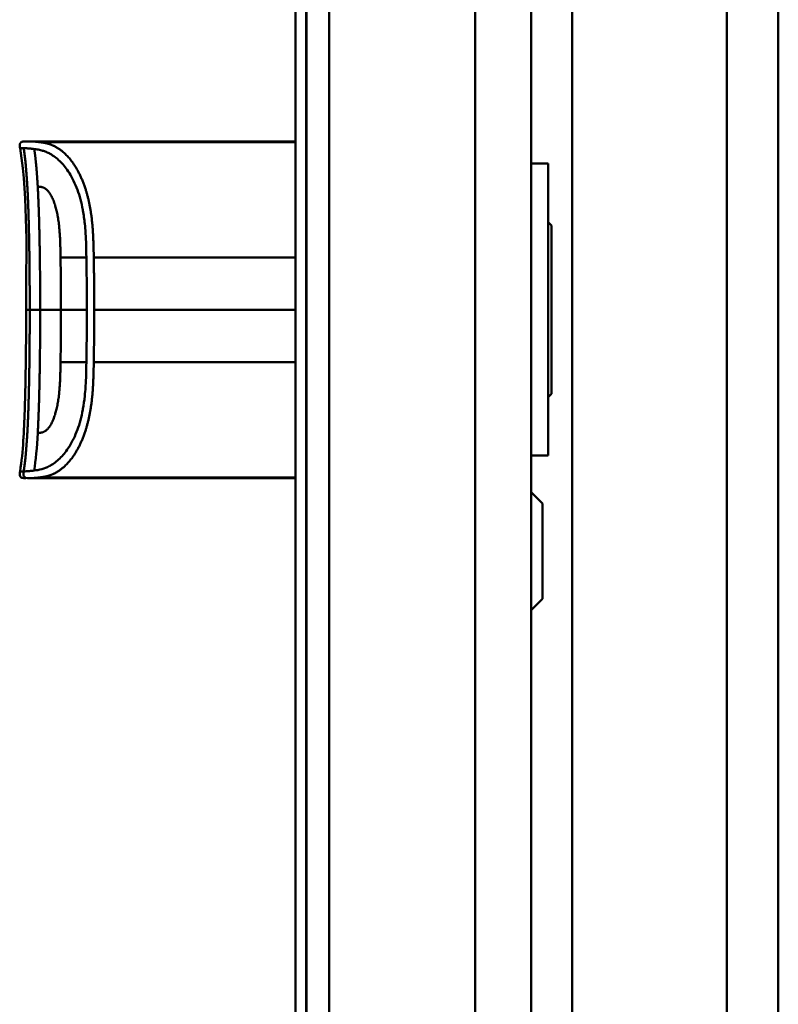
# Model space of a CAD drawing. Header units: millimetres. Extents: x 20 to 833, y 20 to 574.
# Tile 15 of 20: x 381 to 448, y 340 to 428. Entities that reach past the tile are written whole.
import ezdxf

# ---------------------------------------------------------------- set-up
doc = ezdxf.new("R2010")
doc.units = ezdxf.units.MM
doc.header["$LTSCALE"] = 2
doc.layers.add('Sichtbare Kanten(DIN)', color=7, linetype='Continuous', lineweight=50)
doc.layers.add('Sichtbare tangentiale Kanten(DIN)', color=7, linetype='Continuous', lineweight=50)

msp = doc.modelspace()

# ---------------------------------------------------------------- linework, layer by layer
at = {"layer": 'Sichtbare Kanten(DIN)'}
for p, q in [((448.16, 268.607), (448.16, 492.607)), ((405.16, 284.892), (405.16, 476.323)), ((406.13, 476.323), (406.13, 284.892)), ((406.16, 476.323), (406.16, 284.891)), ((426.16, 285.891), (426.16, 475.323)), ((392.671, 417.095), (381.492, 417.095)), ((392.671, 417.095), (405.16, 417.095)), ((393.844, 417.091), (394.163, 417.091)), ((394.163, 417.087), (394.163, 417.091)), ((394.25, 417.074), (394.25, 417.064)), ((394.425, 417.082), (394.425, 417.079)), ((395.623, 417.062), (394.658, 417.062)), ((394.718, 417.083), (395.343, 417.083)), ((394.718, 417.079), (394.718, 417.083)), ((395.343, 417.083), (395.343, 417.091)), ((395.343, 417.091), (395.623, 417.091)), ((395.343, 417.079), (395.343, 417.083)), ((395.343, 417.067), (395.343, 417.079)), ((395.343, 417.062), (395.343, 417.067)), ((395.623, 417.091), (395.623, 417.062)), ((396.141, 417.089), (396.141, 417.091)), ((396.141, 417.091), (397.628, 417.091)), ((397.351, 417.089), (396.141, 417.089)), ((396.156, 417.062), (396.156, 417.067)), ((396.156, 417.067), (397.351, 417.067)), ((397.628, 417.062), (396.156, 417.062)), ((396.288, 417.078), (396.288, 417.082)), ((396.288, 417.082), (397.351, 417.082)), ((397.351, 417.078), (396.288, 417.078)), ((397.351, 417.089), (397.351, 417.082)), ((397.351, 417.078), (397.351, 417.082)), ((397.351, 417.078), (397.351, 417.067)), ((397.351, 417.062), (397.351, 417.067)), ((397.628, 417.091), (397.628, 417.062)), ((398.27, 417.064), (398.27, 417.069)), ((398.418, 417.08), (398.418, 417.086)), ((398.505, 417.08), (398.505, 417.084)), ((398.958, 417.082), (398.958, 417.078)), ((399.175, 417.067), (399.187, 417.068)), ((399.175, 417.062), (399.175, 417.067)), ((399.246, 417.076), (399.234, 417.076)), ((399.362, 417.073), (399.362, 417.08)), ((399.367, 417.064), (399.367, 417.072)), ((399.492, 417.066), (399.492, 417.078)), ((400.141, 417.064), (400.141, 417.069)), ((400.289, 417.08), (400.289, 417.086)), ((400.375, 417.08), (400.375, 417.084)), ((400.828, 417.082), (400.828, 417.078)), ((401.045, 417.067), (401.058, 417.068)), ((401.045, 417.062), (401.045, 417.067)), ((401.116, 417.076), (401.104, 417.076)), ((401.232, 417.073), (401.232, 417.08)), ((401.237, 417.064), (401.237, 417.072)), ((401.362, 417.066), (401.362, 417.078)), ((402.203, 417.062), (401.926, 417.062)), ((402.203, 417.082), (402.203, 417.062)), ((403.347, 417.062), (403.347, 417.082)), ((403.624, 417.062), (403.347, 417.062)), ((404.029, 417.089), (404.029, 417.091)), ((404.029, 417.091), (405.16, 417.091)), ((405.16, 417.089), (404.029, 417.089)), ((404.044, 417.062), (404.044, 417.067)), ((404.044, 417.067), (405.16, 417.067)), ((405.16, 417.062), (404.044, 417.062)), ((404.176, 417.078), (404.176, 417.082)), ((404.176, 417.082), (405.16, 417.082)), ((405.16, 417.078), (404.176, 417.078)), ((427.66, 415.107), (426.16, 415.107)), ((427.66, 389.107), (427.66, 415.107)), ((427.96, 409.607), (427.66, 409.907)), ((427.96, 394.607), (427.96, 409.607)), ((427.96, 394.607), (427.66, 394.307)), ((427.66, 389.107), (426.16, 389.107)), ((381.492, 387.094), (381.492, 387.094)), ((382.444, 387.094), (381.498, 387.094)), ((382.444, 387.094), (382.444, 387.172)), ((405.16, 387.172), (382.444, 387.172)), ((392.671, 387.094), (382.444, 387.094)), ((392.671, 387.094), (405.16, 387.094)), ((394.045, 387.117), (394.047, 387.151)), ((394.886, 387.117), (394.045, 387.117)), ((394.047, 387.151), (394.888, 387.151)), ((394.888, 387.151), (394.886, 387.117)), ((394.886, 387.117), (394.886, 387.151)), ((395.097, 387.111), (395.099, 387.156)), ((396.669, 387.116), (395.097, 387.111)), ((395.099, 387.156), (396.671, 387.151)), ((396.671, 387.151), (396.669, 387.116)), ((396.669, 387.116), (396.669, 387.151)), ((397.734, 387.117), (397.735, 387.15)), ((398.011, 387.117), (397.734, 387.117)), ((397.735, 387.15), (398.013, 387.15)), ((398.011, 387.117), (398.011, 387.15)), ((398.012, 387.132), (398.011, 387.117)), ((398.013, 387.15), (398.012, 387.136)), ((398.012, 387.132), (398.012, 387.15)), ((398.012, 387.136), (398.012, 387.15)), ((398.012, 387.136), (399.16, 387.136)), ((399.16, 387.132), (398.012, 387.132)), ((399.159, 387.117), (399.16, 387.132)), ((399.437, 387.117), (399.159, 387.117)), ((399.16, 387.136), (399.161, 387.15)), ((399.16, 387.132), (399.16, 387.136)), ((399.161, 387.15), (399.439, 387.15)), ((399.439, 387.15), (399.437, 387.117)), ((399.437, 387.117), (399.437, 387.15)), ((400.022, 387.117), (400.024, 387.15)), ((401.514, 387.117), (400.022, 387.117)), ((400.024, 387.15), (401.501, 387.15)), ((400.3, 387.121), (400.3, 387.15)), ((400.301, 387.132), (400.3, 387.121)), ((400.3, 387.121), (401.514, 387.121)), ((400.301, 387.132), (400.301, 387.15)), ((400.301, 387.136), (400.301, 387.15)), ((400.301, 387.146), (400.301, 387.15)), ((401.501, 387.146), (400.301, 387.146)), ((400.301, 387.146), (400.301, 387.136)), ((400.301, 387.136), (401.367, 387.136)), ((401.367, 387.132), (400.301, 387.132)), ((401.367, 387.136), (401.367, 387.132)), ((401.367, 387.132), (401.367, 387.136)), ((401.501, 387.15), (401.501, 387.146)), ((401.501, 387.146), (401.501, 387.15)), ((401.514, 387.121), (401.514, 387.117)), ((401.514, 387.117), (401.514, 387.121)), ((401.921, 387.131), (401.922, 387.15)), ((401.922, 387.15), (402.2, 387.15)), ((402.2, 387.15), (402.199, 387.131)), ((402.199, 387.131), (402.199, 387.15)), ((402.768, 387.121), (402.775, 387.121)), ((403.347, 387.131), (403.348, 387.15)), ((403.348, 387.15), (403.626, 387.15)), ((403.626, 387.15), (403.625, 387.131)), ((404.318, 387.142), (404.318, 387.149)), ((404.437, 387.138), (404.449, 387.138)), ((404.509, 387.146), (404.496, 387.146)), ((404.72, 387.132), (404.72, 387.136)), ((404.867, 387.131), (404.867, 387.136)), ((427.16, 384.857), (426.16, 385.857)), ((427.16, 384.857), (427.16, 376.357)), ((427.16, 376.357), (426.16, 375.357))]:
    msp.add_line(p, q, dxfattribs=at)
for centre, major_axis, ratio, start_param, end_param in [((399.049, 417.073), (0.322, 0), 0.013262, 0.786802, 0.914041), ((397.657, 417.064), (-1.913, -0.011), 0.006639, 3.429951, 3.612913), ((400.92, 417.073), (0.322, 0), 0.013262, 0.786802, 0.914041), ((399.528, 417.064), (-1.913, -0.011), 0.006639, 3.429951, 3.612913), ((405.371, 387.175), (-3.451, -0.044), 0.011103, 6.282408, 7.000747), ((417.388, 387.39), (-15.189, -0.259), 0.004801, 6.282857, 6.55779), ((400.18, 387.175), (-3.445, 0.044), 0.011135, 2.422769, 3.141233), ((405.1, 387.137), (0.782, -0.005), 0.010226, 2.454807, 2.912638), ((404.455, 387.139), (0.106, -0.001), 0.007954, 4.233479, 4.541557), ((406.983, 387.13), (2.616, -0.013), 0.003817, 2.751869, 2.81101), ((404.025, 387.133), (1.242, -0.007), 0.008545, 5.745492, 5.865568)]:
    msp.add_ellipse(centre, major_axis=major_axis, ratio=ratio, start_param=start_param, end_param=end_param, dxfattribs=at)
for points, degree, knots in [([(380.648, 416.484), (380.633, 416.582), (380.616, 416.68), (380.626, 416.807), (380.63, 416.836), (380.644, 416.883), (380.651, 416.901), (380.669, 416.936), (380.68, 416.953), (380.705, 416.983), (380.719, 416.997), (380.767, 417.034), (380.804, 417.052), (380.879, 417.076), (380.919, 417.083), (380.997, 417.092), (381.037, 417.094), (381.08, 417.095), (381.085, 417.095), (381.095, 417.095), (381.099, 417.095), (381.108, 417.095), (381.112, 417.095), (381.118, 417.095), (381.12, 417.095), (381.13, 417.095), (381.132, 417.095), (381.141, 417.095), (381.141, 417.095), (381.146, 417.095), (381.149, 417.095), (381.158, 417.095), (381.16, 417.095), (381.166, 417.095), (381.167, 417.095), (381.169, 417.095), (381.17, 417.095), (381.17, 417.095), (381.17, 417.095), (381.171, 417.095), (381.171, 417.095), (381.171, 417.095), (381.171, 417.095), (381.171, 417.095), (381.171, 417.095), (381.171, 417.095)], 3, [0, 0, 0, 0, 0.0294981, 0.0294981, 0.0381621, 0.0381621, 0.0440716, 0.0440716, 0.049991, 0.049991, 0.0559127, 0.0559127, 0.0678955, 0.0678955, 0.0797352, 0.0797352, 0.0915284, 0.0915284, 0.0930023, 0.0930023, 0.0944843, 0.0944843, 0.0959807, 0.0959807, 0.0974675, 0.0974675, 0.1034704, 0.1034704, 0.1270522, 0.1270522, 0.1879354, 0.1879354, 0.2107677, 0.2107677, 0.21505, 0.21505, 0.215418, 0.215418, 0.2156027, 0.2156027, 0.2156258, 0.2156258, 0.215649, 0.215649, 0.2156607, 0.2156607, 0.2156607, 0.2156607]), ([(381.15, 417.095), (381.15, 417.095), (381.152, 417.095), (381.157, 417.095), (381.161, 417.095), (381.165, 417.095), (381.167, 417.095), (381.169, 417.095), (381.17, 417.095), (381.172, 417.095), (381.172, 417.095), (381.173, 417.095), (381.173, 417.095), (381.174, 417.095), (381.174, 417.095), (381.174, 417.095)], 3, [0.0356404, 0.0356404, 0.0356404, 0.0356404, 0.0963736, 0.0963736, 0.1923322, 0.1923322, 0.2283167, 0.2283167, 0.2553051, 0.2553051, 0.2603655, 0.2603655, 0.2613146, 0.2613146, 0.2613489, 0.2613489, 0.2613489, 0.2613489]), ([(381.171, 417.095), (381.219, 417.095), (381.178, 417.095), (381.356, 417.095), (381.385, 417.095), (381.424, 417.095), (381.432, 417.095), (381.457, 417.095), (381.46, 417.095), (381.467, 417.095), (381.467, 417.095), (381.469, 417.095), (381.469, 417.095), (381.47, 417.095), (381.47, 417.095), (381.47, 417.095), (381.47, 417.095), (381.471, 417.095)], 3, [0, 0, 0, 0, 0.4074531, 0.4074531, 0.532305, 0.532305, 0.5636649, 0.5636649, 0.5676307, 0.5676307, 0.5681302, 0.5681302, 0.568254, 0.568254, 0.5683156, 0.5683156, 0.568354, 0.568354, 0.568354, 0.568354]), ([(381.357, 417.095), (381.361, 417.095), (381.371, 417.095), (381.388, 417.095), (381.412, 417.095), (381.439, 417.095), (381.463, 417.095), (381.479, 417.095), (381.489, 417.095), (381.492, 417.095)], 5, [5.266458, 5.266458, 5.266458, 5.266458, 5.266458, 5.266458, 5.666285, 6.463001, 7.259718, 8.056434, 8.413102, 8.413102, 8.413102, 8.413102, 8.413102, 8.413102]), ([(381.492, 417.095), (381.492, 417.095), (381.491, 417.095), (381.486, 417.095), (381.482, 417.095), (381.478, 417.095), (381.473, 417.095), (381.471, 417.095)], 5, [0, 0, 0, 0, 0, 0, 0.00005315, 0.00605576, 0.01942288, 0.01942288, 0.01942288, 0.01942288, 0.01942288, 0.01942288]), ([(394.425, 417.082), (394.328, 417.084), (394.231, 417.086), (394.037, 417.089), (393.941, 417.09), (393.844, 417.091)], 3, [-0.1052572, -0.1052572, -0.1052572, -0.1052572, -0.0526291, -0.0526291, -0.000001, -0.000001, -0.000001, -0.000001]), ([(394.658, 417.062), (394.583, 417.062), (394.507, 417.062), (394.435, 417.063), (394.361, 417.063), (394.291, 417.064), (394.229, 417.065), (394.174, 417.066), (394.128, 417.066), (394.091, 417.068), (394.048, 417.069), (394.021, 417.07), (394.007, 417.071), (393.998, 417.072), (393.994, 417.073), (393.994, 417.074), (393.994, 417.075), (393.997, 417.076), (394.024, 417.077), (394.046, 417.078), (394.081, 417.079), (394.129, 417.08), (394.166, 417.08), (394.209, 417.081), (394.257, 417.081), (394.309, 417.082), (394.366, 417.082), (394.425, 417.082)], 3, [0, 0, 0, 0, 0.0225711, 0.0225711, 0.0225711, 0.0454923, 0.0454923, 0.0454923, 0.0656128, 0.0656128, 0.0656128, 0.088775, 0.088775, 0.088775, 0.1028625, 0.1028625, 0.1028625, 0.1164275, 0.1164275, 0.1164275, 0.1276054, 0.1276054, 0.1276054, 0.1362092, 0.1362092, 0.1362092, 0.1454311, 0.1454311, 0.1454311, 0.1454311]), ([(394.163, 417.091), (394.255, 417.09), (394.348, 417.089), (394.533, 417.086), (394.625, 417.085), (394.718, 417.083)], 3, [-0.1005752, -0.1005752, -0.1005752, -0.1005752, -0.0502881, -0.0502881, -0.000001, -0.000001, -0.000001, -0.000001]), ([(398.284, 417.082), (398.256, 417.082), (398.232, 417.082), (398.194, 417.083), (398.179, 417.084), (398.148, 417.085), (398.142, 417.086), (398.157, 417.087), (398.176, 417.088), (398.242, 417.089), (398.291, 417.089), (398.399, 417.09), (398.474, 417.09), (398.684, 417.091), (398.791, 417.091), (398.957, 417.091), (399.107, 417.091), (399.465, 417.09), (399.549, 417.09), (399.644, 417.09)], 3, [0, 0, 0, 0, 0.0114915, 0.0114915, 0.0227532, 0.0227532, 0.0450369, 0.0450369, 0.0645561, 0.0645561, 0.0860668, 0.0860668, 0.1052548, 0.1052548, 0.1231602, 0.1231602, 0.1329564, 0.1329564, 0.1429347, 0.1429347, 0.1429347, 0.1429347]), ([(398.27, 417.069), (398.417, 417.068), (398.553, 417.067), (398.784, 417.067), (398.862, 417.066), (399.017, 417.067), (399.103, 417.067), (399.175, 417.067)], 3, [0, 0, 0, 0, 0.04647205, 0.04647205, 0.06998895, 0.06998895, 0.09284234, 0.09284234, 0.09284234, 0.09284234]), ([(399.234, 417.076), (399.102, 417.077), (398.904, 417.078), (398.655, 417.079), (398.571, 417.079), (398.417, 417.08), (398.343, 417.081), (398.284, 417.082)], 3, [0, 0, 0, 0, 0.04648501, 0.04648501, 0.06986245, 0.06986245, 0.09248547, 0.09248547, 0.09248547, 0.09248547]), ([(398.96, 417.089), (398.897, 417.089), (398.833, 417.089), (398.771, 417.089), (398.697, 417.089), (398.647, 417.089), (398.614, 417.089), (398.566, 417.088), (398.528, 417.088), (398.494, 417.088), (398.471, 417.088), (398.453, 417.087), (398.44, 417.087), (398.426, 417.087), (398.419, 417.086), (398.418, 417.086)], 3, [0, 0, 0, 0, 0.0188348, 0.0188348, 0.0188348, 0.0412232, 0.0412232, 0.0412232, 0.0734599, 0.0734599, 0.0734599, 0.0962138, 0.0962138, 0.0962138, 0.1202703, 0.1202703, 0.1202703, 0.1202703]), ([(398.418, 417.086), (398.418, 417.085), (398.422, 417.085), (398.435, 417.085), (398.449, 417.084), (398.469, 417.084), (398.505, 417.084)], 3, [0, 0, 0, 0, 0.01167029, 0.01167029, 0.01167029, 0.02361101, 0.02361101, 0.02361101, 0.02361101]), ([(398.505, 417.084), (398.542, 417.083), (398.592, 417.083), (398.646, 417.083), (398.701, 417.082), (398.753, 417.082), (398.817, 417.082)], 3, [0, 0, 0, 0, 0.01715883, 0.01715883, 0.01715883, 0.03436624, 0.03436624, 0.03436624, 0.03436624]), ([(399.626, 417.071), (399.619, 417.07), (399.599, 417.069), (399.526, 417.066), (399.48, 417.065), (399.376, 417.064), (399.3, 417.063), (399.153, 417.062), (399.063, 417.061), (398.878, 417.061), (398.785, 417.061), (398.693, 417.062)], 3, [0, 0, 0, 0, 0.0226843, 0.0226843, 0.0471214, 0.0471214, 0.0950996, 0.0950996, 0.1652353, 0.1652353, 0.2353795, 0.2353795, 0.2353795, 0.2353795]), ([(398.817, 417.082), (398.841, 417.082), (398.864, 417.082), (398.887, 417.082), (398.889, 417.082), (398.9, 417.082), (398.912, 417.082), (398.928, 417.082), (398.946, 417.082), (398.958, 417.082)], 3, [0, 0, 0, 0, 0.007243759, 0.007243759, 0.007243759, 0.007783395, 0.007783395, 0.007783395, 0.008527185, 0.008527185, 0.008527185, 0.008527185]), ([(398.958, 417.082), (399.044, 417.081), (399.105, 417.081), (399.173, 417.081), (399.24, 417.081), (399.304, 417.08), (399.362, 417.08)], 3, [0, 0, 0, 0, 0.02152225, 0.02152225, 0.02152225, 0.04305819, 0.04305819, 0.04305819, 0.04305819]), ([(399.187, 417.068), (399.215, 417.068), (399.242, 417.068), (399.265, 417.068), (399.288, 417.069), (399.307, 417.069), (399.323, 417.07), (399.331, 417.07), (399.339, 417.07), (399.347, 417.07), (399.353, 417.071), (399.358, 417.071), (399.362, 417.071), (399.369, 417.072), (399.368, 417.073), (399.362, 417.073), (399.356, 417.074), (399.346, 417.074), (399.332, 417.075), (399.317, 417.075), (399.299, 417.075), (399.277, 417.076)], 3, [0, 0, 0, 0, 0.00910864, 0.00910864, 0.00910864, 0.01796935, 0.01796935, 0.01796935, 0.02226226, 0.02226226, 0.02226226, 0.02577904, 0.02577904, 0.02577904, 0.03210922, 0.03210922, 0.03210922, 0.0373818, 0.0373818, 0.0373818, 0.04265759, 0.04265759, 0.04265759, 0.04265759]), ([(399.492, 417.078), (399.519, 417.078), (399.544, 417.077), (399.564, 417.077), (399.583, 417.077), (399.598, 417.076), (399.608, 417.075), (399.619, 417.075), (399.625, 417.074), (399.628, 417.074), (399.629, 417.073), (399.63, 417.073), (399.63, 417.073), (399.63, 417.072), (399.629, 417.072), (399.626, 417.071)], 3, [0, 0, 0, 0, 0.01175175, 0.01175175, 0.01175175, 0.02263408, 0.02263408, 0.02263408, 0.03418299, 0.03418299, 0.03418299, 0.0383665, 0.0383665, 0.0383665, 0.0427469, 0.0427469, 0.0427469, 0.0427469]), ([(400.154, 417.082), (400.126, 417.082), (400.103, 417.082), (400.064, 417.083), (400.05, 417.084), (400.019, 417.085), (400.012, 417.086), (400.027, 417.087), (400.046, 417.088), (400.113, 417.089), (400.161, 417.089), (400.27, 417.09), (400.344, 417.09), (400.554, 417.091), (400.662, 417.091), (400.827, 417.091), (400.977, 417.091), (401.335, 417.09), (401.419, 417.09), (401.515, 417.09)], 3, [0, 0, 0, 0, 0.0114915, 0.0114915, 0.0227532, 0.0227532, 0.0450369, 0.0450369, 0.0645561, 0.0645561, 0.0860667, 0.0860667, 0.1052546, 0.1052546, 0.12316, 0.12316, 0.1329562, 0.1329562, 0.1429345, 0.1429345, 0.1429345, 0.1429345]), ([(400.141, 417.069), (400.287, 417.068), (400.423, 417.067), (400.654, 417.067), (400.732, 417.066), (400.887, 417.067), (400.974, 417.067), (401.045, 417.067)], 3, [0, 0, 0, 0, 0.04647205, 0.04647205, 0.06998895, 0.06998895, 0.09284234, 0.09284234, 0.09284234, 0.09284234]), ([(401.104, 417.076), (400.973, 417.077), (400.774, 417.078), (400.525, 417.079), (400.441, 417.079), (400.288, 417.08), (400.214, 417.081), (400.154, 417.082)], 3, [0, 0, 0, 0, 0.04648501, 0.04648501, 0.06986246, 0.06986246, 0.09248548, 0.09248548, 0.09248548, 0.09248548]), ([(400.83, 417.089), (400.768, 417.089), (400.704, 417.089), (400.642, 417.089), (400.568, 417.089), (400.517, 417.089), (400.484, 417.089), (400.437, 417.088), (400.398, 417.088), (400.365, 417.088), (400.342, 417.088), (400.323, 417.087), (400.31, 417.087), (400.296, 417.087), (400.29, 417.086), (400.289, 417.086)], 3, [0, 0, 0, 0, 0.0188348, 0.0188348, 0.0188348, 0.0412232, 0.0412232, 0.0412232, 0.0734599, 0.0734599, 0.0734599, 0.0962138, 0.0962138, 0.0962138, 0.1202703, 0.1202703, 0.1202703, 0.1202703]), ([(400.289, 417.086), (400.289, 417.085), (400.293, 417.085), (400.306, 417.085), (400.319, 417.084), (400.34, 417.084), (400.375, 417.084)], 3, [0, 0, 0, 0, 0.01167029, 0.01167029, 0.01167029, 0.02361101, 0.02361101, 0.02361101, 0.02361101]), ([(400.375, 417.084), (400.413, 417.083), (400.462, 417.083), (400.517, 417.083), (400.571, 417.082), (400.624, 417.082), (400.688, 417.082)], 3, [0, 0, 0, 0, 0.01715883, 0.01715883, 0.01715883, 0.03436624, 0.03436624, 0.03436624, 0.03436624]), ([(401.496, 417.071), (401.489, 417.07), (401.469, 417.069), (401.396, 417.066), (401.35, 417.065), (401.246, 417.064), (401.171, 417.063), (401.023, 417.062), (400.933, 417.061), (400.748, 417.061), (400.656, 417.061), (400.564, 417.062)], 3, [0, 0, 0, 0, 0.0226843, 0.0226843, 0.0471214, 0.0471214, 0.0950996, 0.0950996, 0.1652353, 0.1652353, 0.2353795, 0.2353795, 0.2353795, 0.2353795]), ([(400.688, 417.082), (400.711, 417.082), (400.734, 417.082), (400.758, 417.082), (400.76, 417.082), (400.771, 417.082), (400.782, 417.082), (400.798, 417.082), (400.817, 417.082), (400.828, 417.082)], 3, [0, 0, 0, 0, 0.007243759, 0.007243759, 0.007243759, 0.007783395, 0.007783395, 0.007783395, 0.008527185, 0.008527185, 0.008527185, 0.008527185]), ([(400.828, 417.082), (400.915, 417.081), (400.975, 417.081), (401.043, 417.081), (401.111, 417.081), (401.175, 417.08), (401.232, 417.08)], 3, [0, 0, 0, 0, 0.02152225, 0.02152225, 0.02152225, 0.04305819, 0.04305819, 0.04305819, 0.04305819]), ([(401.058, 417.068), (401.086, 417.068), (401.112, 417.068), (401.136, 417.068), (401.158, 417.069), (401.178, 417.069), (401.193, 417.07), (401.201, 417.07), (401.209, 417.07), (401.217, 417.07), (401.223, 417.071), (401.229, 417.071), (401.232, 417.071), (401.239, 417.072), (401.239, 417.073), (401.232, 417.073), (401.226, 417.074), (401.216, 417.074), (401.202, 417.075), (401.188, 417.075), (401.169, 417.075), (401.147, 417.076)], 3, [0, 0, 0, 0, 0.00910864, 0.00910864, 0.00910864, 0.01796935, 0.01796935, 0.01796935, 0.02226226, 0.02226226, 0.02226226, 0.02577904, 0.02577904, 0.02577904, 0.03210922, 0.03210922, 0.03210922, 0.0373818, 0.0373818, 0.0373818, 0.04265759, 0.04265759, 0.04265759, 0.04265759]), ([(401.362, 417.078), (401.389, 417.078), (401.414, 417.077), (401.435, 417.077), (401.454, 417.077), (401.468, 417.076), (401.479, 417.075), (401.49, 417.075), (401.496, 417.074), (401.498, 417.074), (401.499, 417.073), (401.5, 417.073), (401.5, 417.073), (401.5, 417.072), (401.499, 417.072), (401.496, 417.071)], 3, [0, 0, 0, 0, 0.01175174, 0.01175174, 0.01175174, 0.02263405, 0.02263405, 0.02263405, 0.03418298, 0.03418298, 0.03418298, 0.0383665, 0.0383665, 0.0383665, 0.0427469, 0.0427469, 0.0427469, 0.0427469]), ([(401.926, 417.062), (401.926, 417.07), (401.926, 417.076), (401.926, 417.082), (401.922, 417.084), (401.985, 417.087), (402.021, 417.088), (402.123, 417.089), (402.184, 417.09), (402.34, 417.09), (402.435, 417.091), (402.674, 417.091), (402.82, 417.091), (403.039, 417.091), (403.146, 417.091), (403.32, 417.09), (403.387, 417.089), (403.5, 417.088), (403.541, 417.087), (403.589, 417.086), (403.602, 417.085), (403.616, 417.084), (403.619, 417.084), (403.622, 417.083), (403.623, 417.083), (403.623, 417.083), (403.624, 417.083), (403.624, 417.082), (403.624, 417.082), (403.624, 417.082), (403.624, 417.082), (403.624, 417.082), (403.624, 417.082), (403.624, 417.082), (403.624, 417.082), (403.624, 417.082), (403.624, 417.082), (403.624, 417.082), (403.624, 417.082), (403.624, 417.082), (403.624, 417.082), (403.624, 417.077), (403.624, 417.07), (403.624, 417.062)], 3, [0, 0, 0, 0, 0.1092334, 0.1092334, 0.1490232, 0.1490232, 0.1726138, 0.1726138, 0.1937378, 0.1937378, 0.2182547, 0.2182547, 0.2526067, 0.2526067, 0.2870093, 0.2870093, 0.3152043, 0.3152043, 0.3443314, 0.3443314, 0.3644971, 0.3644971, 0.3751144, 0.3751144, 0.3803766, 0.3803766, 0.3830492, 0.3830492, 0.38432, 0.38432, 0.3850207, 0.3850207, 0.3856281, 0.3856281, 0.3856453, 0.3856453, 0.3856529, 0.3856529, 0.385659, 0.385659, 0.3856615, 0.3856615, 0.514621, 0.514621, 0.514621, 0.514621]), ([(403.347, 417.062), (403.347, 417.068), (403.347, 417.073), (403.347, 417.077), (403.347, 417.079), (403.347, 417.081), (403.347, 417.082), (403.347, 417.083), (403.346, 417.083), (403.343, 417.084), (403.336, 417.085), (403.32, 417.086), (403.287, 417.086), (403.264, 417.087), (403.233, 417.087), (403.193, 417.088), (403.152, 417.088), (403.104, 417.088), (403.05, 417.089), (402.987, 417.089), (402.919, 417.089), (402.85, 417.089), (402.832, 417.089), (402.808, 417.089), (402.779, 417.089), (402.715, 417.089), (402.631, 417.089), (402.548, 417.089), (402.49, 417.089), (402.436, 417.088), (402.389, 417.088), (402.345, 417.088), (402.311, 417.087), (402.284, 417.087), (402.255, 417.086), (402.235, 417.086), (402.223, 417.085), (402.208, 417.084), (402.203, 417.083), (402.203, 417.082)], 3, [0, 0, 0, 0, 0.0858896, 0.0858896, 0.0858896, 0.1279276, 0.1279276, 0.1279276, 0.1432993, 0.1432993, 0.1432993, 0.1836295, 0.1836295, 0.1836295, 0.21198, 0.21198, 0.21198, 0.2404515, 0.2404515, 0.2404515, 0.2735893, 0.2735893, 0.2735893, 0.2822713, 0.2822713, 0.2822713, 0.3015509, 0.3015509, 0.3015509, 0.3153228, 0.3153228, 0.3153228, 0.328077, 0.328077, 0.328077, 0.3418436, 0.3418436, 0.3418436, 0.3581502, 0.3581502, 0.3581502, 0.3581502]), ([(402.603, 417.095), (402.603, 417.095), (402.603, 417.095), (402.603, 417.095), (402.604, 417.095), (402.604, 417.095), (402.605, 417.095), (402.606, 417.095), (402.607, 417.095), (402.611, 417.095), (402.615, 417.095), (402.625, 417.095), (402.632, 417.095), (402.651, 417.095), (402.664, 417.095), (403.505, 417.095), (404.332, 417.095), (405.16, 417.095)], 3, [0, 0, 0, 0, 0.000016, 0.000016, 0.0000801, 0.0000801, 0.0002083, 0.0002083, 0.0004646, 0.0004646, 0.0014899, 0.0014899, 0.0035405, 0.0035405, 0.0073855, 0.0073855, 0.2557318, 0.2557318, 0.2557318, 0.2557318]), ([(380.648, 387.705), (380.927, 389.497), (380.994, 391.319), (381.162, 396.118), (381.183, 399.107), (381.183, 402.095)], 3, [0, 0, 0, 0, 0.544198, 0.544198, 1.440627, 1.440627, 1.440627, 1.440627]), ([(381.165, 387.094), (381.165, 387.094), (381.165, 387.094), (381.165, 387.094), (381.165, 387.094), (381.164, 387.094), (381.164, 387.094), (381.164, 387.094), (381.164, 387.094), (381.163, 387.094), (381.162, 387.094), (381.157, 387.094), (381.151, 387.094), (381.136, 387.094), (381.125, 387.094), (381.03, 387.095), (380.943, 387.098), (380.82, 387.131), (380.779, 387.148), (380.727, 387.185), (380.711, 387.2), (380.683, 387.231), (380.671, 387.249), (380.642, 387.306), (380.631, 387.348), (380.613, 387.495), (380.632, 387.601), (380.648, 387.705)], 3, [0, 0, 0, 0, 0.0000322, 0.0000322, 0.0000445, 0.0000445, 0.000069, 0.000069, 0.0001182, 0.0001182, 0.0003148, 0.0003148, 0.0018875, 0.0018875, 0.0050328, 0.0050328, 0.0305555, 0.0305555, 0.043372, 0.043372, 0.049707, 0.049707, 0.0560405, 0.0560405, 0.0687961, 0.0687961, 0.1003575, 0.1003575, 0.1003575, 0.1003575]), ([(381.492, 387.094), (381.491, 387.094), (381.489, 387.094), (381.486, 387.094), (381.485, 387.094), (381.482, 387.094), (381.48, 387.094), (381.476, 387.094), (381.473, 387.094), (381.467, 387.094), (381.463, 387.094), (381.459, 387.094), (381.457, 387.094), (381.457, 387.094), (381.457, 387.094), (381.457, 387.094)], 3, [0, 0, 0, 0, 0.000404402, 0.000404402, 0.000854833, 0.000854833, 0.001462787, 0.001462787, 0.002449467, 0.002449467, 0.004271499, 0.004271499, 0.005378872, 0.005378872, 0.005675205, 0.005675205, 0.005675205, 0.005675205]), ([(402.775, 387.121), (402.81, 387.121), (402.844, 387.121), (402.944, 387.121), (403.009, 387.121), (403.12, 387.122), (403.165, 387.123), (403.243, 387.124), (403.272, 387.125), (403.334, 387.127), (403.347, 387.129), (403.347, 387.131)], 3, [-0.09871822, -0.09871822, -0.09871822, -0.09871822, -0.08841169, -0.08841169, -0.06862142, -0.06862142, -0.05132957, -0.05132957, -0.03330955, -0.03330955, 0, 0, 0, 0])]:
    msp.add_open_spline(points, degree=degree, knots=knots, dxfattribs=at)
for points in [[(380.648, 416.484), (380.648, 416.484), (380.648, 416.484), (380.648, 416.484)], [(381.183, 402.095), (381.183, 406.895), (381.387, 411.742), (380.648, 416.484)], [(398.197, 417.065), (398.221, 417.066), (398.246, 417.068), (398.27, 417.069)], [(398.693, 417.062), (398.683, 417.062), (398.672, 417.062), (398.662, 417.062)], [(399.644, 417.09), (399.623, 417.089), (399.602, 417.088), (399.581, 417.087)], [(400.067, 417.065), (400.092, 417.066), (400.116, 417.068), (400.141, 417.069)], [(400.564, 417.062), (400.553, 417.062), (400.543, 417.062), (400.532, 417.062)], [(401.515, 417.09), (401.493, 417.089), (401.472, 417.088), (401.451, 417.087)], [(404.036, 387.119), (404.04, 387.12), (404.1, 387.124), (404.1, 387.124)], [(404.566, 387.117), (404.322, 387.117), (404.079, 387.119), (404.036, 387.119)], [(404.32, 387.134), (404.166, 387.135), (404.049, 387.138), (404.052, 387.141)], [(404.052, 387.141), (404.053, 387.142), (404.058, 387.143), (404.061, 387.143)], [(404.061, 387.143), (404.085, 387.146), (404.193, 387.148), (404.401, 387.149)], [(404.1, 387.124), (404.1, 387.124), (404.288, 387.122), (404.497, 387.121)], [(404.339, 387.143), (404.295, 387.142), (404.322, 387.14), (404.406, 387.138)], [(404.72, 387.132), (404.544, 387.132), (404.422, 387.133), (404.32, 387.134)], [(404.401, 387.149), (404.578, 387.151), (404.75, 387.151), (404.992, 387.15)], [(404.449, 387.138), (404.53, 387.137), (404.651, 387.136), (404.831, 387.136)], [(404.497, 387.121), (404.743, 387.12), (404.946, 387.12), (405.092, 387.122)], [(405.074, 387.146), (404.888, 387.147), (404.723, 387.147), (404.563, 387.146)], [(404.762, 387.117), (404.699, 387.117), (404.636, 387.117), (404.566, 387.117)], [(404.867, 387.131), (404.845, 387.131), (404.722, 387.132), (404.72, 387.132)], [(405.16, 387.118), (405.047, 387.117), (404.916, 387.117), (404.762, 387.117)], [(404.831, 387.136), (404.966, 387.135), (405.072, 387.135), (405.16, 387.134)], [(405.16, 387.129), (405.095, 387.13), (404.999, 387.131), (404.867, 387.131)], [(404.992, 387.15), (405.04, 387.15), (405.098, 387.15), (405.16, 387.15)], [(405.16, 387.146), (405.127, 387.146), (405.097, 387.146), (405.074, 387.146)]]:
    msp.add_open_spline(points, degree=3, dxfattribs=at)
for points, weights, knots in [([(395.343, 417.079), (395.125, 417.079), (394.908, 417.079), (394.69, 417.079), (394.655, 417.079), (394.622, 417.079), (394.591, 417.079), (394.557, 417.079), (394.524, 417.079), (394.494, 417.079), (394.46, 417.079), (394.43, 417.079), (394.403, 417.079), (394.373, 417.078), (394.348, 417.078), (394.327, 417.078), (394.3, 417.077), (394.28, 417.077), (394.267, 417.076), (394.256, 417.075), (394.25, 417.075), (394.25, 417.074)], [1, 1, 1, 1, 0.99849745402, 0.99849745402, 1, 0.998977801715, 0.998977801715, 1, 0.999210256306, 0.999210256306, 1, 0.999393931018, 0.999393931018, 1, 0.999355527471, 0.999355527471, 1, 0.999661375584, 0.999661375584, 1], [0, 0, 0, 0, 0.0652493, 0.0652493, 0.0652493, 0.0751466, 0.0751466, 0.0751466, 0.0849511, 0.0849511, 0.0849511, 0.0950243, 0.0950243, 0.0950243, 0.1051429, 0.1051429, 0.1051429, 0.1194039, 0.1194039, 0.1194039, 0.1309839, 0.1309839, 0.1309839, 0.1309839]), ([(394.25, 417.074), (394.25, 417.073), (394.261, 417.072), (394.281, 417.071), (394.293, 417.071), (394.307, 417.07), (394.324, 417.07), (394.341, 417.069), (394.36, 417.069), (394.383, 417.069), (394.404, 417.069), (394.427, 417.068), (394.453, 417.068), (394.476, 417.068), (394.502, 417.068), (394.529, 417.068), (394.578, 417.067), (394.632, 417.067), (394.69, 417.067), (394.908, 417.067), (395.125, 417.067), (395.343, 417.067)], [1, 0.99534372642, 0.99534372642, 1, 0.998494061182, 0.998494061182, 1, 0.998460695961, 0.998460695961, 1, 0.998657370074, 0.998657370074, 1, 0.998874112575, 0.998874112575, 1, 0.996743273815, 0.996743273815, 1, 1, 1, 1], [0, 0, 0, 0, 0.0167499, 0.0167499, 0.0167499, 0.0259531, 0.0259531, 0.0259531, 0.0351695, 0.0351695, 0.0351695, 0.0438009, 0.0438009, 0.0438009, 0.0518097, 0.0518097, 0.0518097, 0.065886, 0.065886, 0.065886, 0.1311352, 0.1311352, 0.1311352, 0.1311352]), ([(398.662, 417.062), (398.601, 417.062), (398.542, 417.062), (398.486, 417.062), (398.426, 417.063), (398.369, 417.063), (398.315, 417.064), (398.28, 417.064), (398.245, 417.064), (398.21, 417.064), (398.206, 417.065), (398.201, 417.065), (398.197, 417.065)], [1, 0.999971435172, 0.999971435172, 1, 0.999946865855, 0.999946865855, 1, 0.999474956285, 0.999474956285, 1, 1, 1, 1], [0, 0, 0, 0, 0.01792662, 0.01792662, 0.01792662, 0.0358754, 0.0358754, 0.0358754, 0.04736768, 0.04736768, 0.04736768, 0.04890663, 0.04890663, 0.04890663, 0.04890663]), ([(399.581, 417.087), (399.501, 417.088), (399.425, 417.088), (399.352, 417.088), (399.311, 417.088), (399.271, 417.089), (399.231, 417.089), (399.19, 417.089), (399.149, 417.089), (399.107, 417.089), (399.071, 417.089), (399.034, 417.089), (398.997, 417.089), (398.984, 417.089), (398.972, 417.089), (398.96, 417.089)], [1, 1.00798459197, 1.00798459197, 1, 1.00194930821, 1.00194930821, 1, 1.00189086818, 1.00189086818, 1, 1, 1, 1, 1.00147352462, 1.00147352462, 1], [0, 0, 0, 0, 0.02429045, 0.02429045, 0.02429045, 0.03732361, 0.03732361, 0.03732361, 0.05061544, 0.05061544, 0.05061544, 0.06177209, 0.06177209, 0.06177209, 0.06549098, 0.06549098, 0.06549098, 0.06549098]), ([(400.532, 417.062), (400.471, 417.062), (400.412, 417.062), (400.356, 417.062), (400.297, 417.063), (400.24, 417.063), (400.186, 417.064), (400.15, 417.064), (400.115, 417.064), (400.081, 417.064), (400.076, 417.065), (400.072, 417.065), (400.067, 417.065)], [1, 0.999971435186, 0.999971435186, 1, 0.999946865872, 0.999946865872, 1, 0.999474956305, 0.999474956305, 1, 1, 1, 1], [0, 0, 0, 0, 0.01792662, 0.01792662, 0.01792662, 0.0358754, 0.0358754, 0.0358754, 0.04736768, 0.04736768, 0.04736768, 0.04890663, 0.04890663, 0.04890663, 0.04890663]), ([(401.451, 417.087), (401.371, 417.088), (401.295, 417.088), (401.222, 417.088), (401.182, 417.088), (401.142, 417.089), (401.102, 417.089), (401.06, 417.089), (401.019, 417.089), (400.978, 417.089), (400.941, 417.089), (400.904, 417.089), (400.867, 417.089), (400.855, 417.089), (400.842, 417.089), (400.83, 417.089)], [1, 1.00798459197, 1.00798459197, 1, 1.00194930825, 1.00194930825, 1, 1.00189086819, 1.00189086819, 1, 1, 1, 1, 1.00147352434, 1.00147352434, 1], [0, 0, 0, 0, 0.02429045, 0.02429045, 0.02429045, 0.03732361, 0.03732361, 0.03732361, 0.05061544, 0.05061544, 0.05061544, 0.06177209, 0.06177209, 0.06177209, 0.06549098, 0.06549098, 0.06549098, 0.06549098])]:
    msp.add_rational_spline(points, weights, degree=3, knots=knots, dxfattribs=at)
at = {"layer": 'Sichtbare tangentiale Kanten(DIN)'}
for p, q in [((429.82, 268.607), (429.82, 492.607)), ((443.586, 492.607), (443.586, 268.607)), ((408.16, 475.323), (408.16, 285.892)), ((421.16, 285.892), (421.16, 475.323)), ((405.16, 417.017), (382.444, 417.017)), ((398.817, 417.078), (398.817, 417.082)), ((399.187, 417.062), (399.187, 417.068)), ((400.688, 417.078), (400.688, 417.082)), ((401.058, 417.062), (401.058, 417.068)), ((384.25, 406.753), (384.25, 406.761)), ((386.551, 406.753), (384.25, 406.753)), ((405.16, 406.753), (387.209, 406.753)), ((387.248, 402.095), (405.16, 402.095)), ((384.25, 397.437), (384.25, 397.428)), ((386.551, 397.437), (384.25, 397.437)), ((405.16, 397.437), (387.209, 397.437)), ((380.971, 387.705), (380.972, 387.705)), ((402.199, 387.131), (402.199, 387.15)), ((402.772, 387.117), (402.772, 387.121)), ((403.625, 387.131), (403.625, 387.15)), ((404.32, 387.134), (404.32, 387.141)), ((404.339, 387.143), (404.339, 387.149)), ((404.496, 387.146), (404.496, 387.15)), ((404.509, 387.146), (404.509, 387.15)), ((404.563, 387.146), (404.563, 387.15)), ((404.566, 387.117), (404.566, 387.121)), ((404.762, 387.117), (404.762, 387.121)), ((405.074, 387.146), (405.074, 387.15))]:
    msp.add_line(p, q, dxfattribs=at)
for centre, major_axis, start_param, end_param in [((383.974, 401.535), (0.016, 10.727), 4.764655, 5.220371), ((383.974, 402.654), (0.016, -10.727), 1.062815, 1.518592)]:
    msp.add_ellipse(centre, major_axis=major_axis, ratio=0.028644, start_param=start_param, end_param=end_param, dxfattribs=at)
for points, degree, knots in [([(380.648, 416.484), (380.648, 416.484), (380.648, 416.484), (380.649, 416.484), (380.649, 416.484), (380.649, 416.484), (380.65, 416.484), (380.651, 416.484), (380.654, 416.484), (380.659, 416.484), (380.664, 416.484), (380.671, 416.484), (380.681, 416.484), (380.691, 416.484), (380.703, 416.484), (380.719, 416.484), (380.725, 416.484), (380.732, 416.484), (380.739, 416.484), (380.75, 416.484), (380.763, 416.484), (380.778, 416.484), (380.801, 416.484), (380.829, 416.484), (380.862, 416.484), (380.893, 416.484), (380.93, 416.484), (380.97, 416.484), (380.971, 416.484), (380.971, 416.484), (380.972, 416.484)], 3, [0.1681623, 0.1681623, 0.1681623, 0.1681623, 0.2202767, 0.2202767, 0.2202767, 0.2309529, 0.2309529, 0.2309529, 0.3302295, 0.3302295, 0.3302295, 0.4395805, 0.4395805, 0.4395805, 0.5485418, 0.5485418, 0.5485418, 0.5906345, 0.5906345, 0.5906345, 0.6580998, 0.6580998, 0.6580998, 0.7689055, 0.7689055, 0.7689055, 0.8770848, 0.8770848, 0.8770848, 0.8799746, 0.8799746, 0.8799746, 0.8799746]), ([(380.972, 416.484), (380.974, 416.484), (380.976, 416.484), (380.979, 416.484), (381.003, 416.484), (381.029, 416.484), (381.056, 416.484), (381.084, 416.483), (381.113, 416.482), (381.144, 416.48), (381.175, 416.479), (381.208, 416.477), (381.242, 416.475), (381.255, 416.474), (381.269, 416.473), (381.282, 416.473), (381.305, 416.471), (381.328, 416.469), (381.352, 416.467), (381.391, 416.464), (381.431, 416.461), (381.473, 416.457), (381.515, 416.453), (381.56, 416.449), (381.606, 416.444), (381.653, 416.439), (381.701, 416.434), (381.75, 416.428), (381.8, 416.422), (381.853, 416.416), (381.907, 416.409)], 3, [0, 0, 0, 0, 0.005938, 0.005938, 0.005938, 0.068767, 0.068767, 0.068767, 0.1314145, 0.1314145, 0.1314145, 0.1940469, 0.1940469, 0.1940469, 0.2177013, 0.2177013, 0.2177013, 0.256742, 0.256742, 0.256742, 0.3195011, 0.3195011, 0.3195011, 0.3822317, 0.3822317, 0.3822317, 0.4449585, 0.4449585, 0.4449585, 0.5075707, 0.5075707, 0.5075707, 0.5075707]), ([(382.444, 417.017), (382.444, 417.017), (382.436, 417.018), (382.397, 417.023), (382.327, 417.032), (382.229, 417.043), (382.109, 417.056), (381.978, 417.069), (381.858, 417.079), (381.75, 417.087), (381.653, 417.091), (381.584, 417.094), (381.536, 417.095), (381.507, 417.095), (381.492, 417.095)], 5, [0, 0, 0, 0, 0, 0, 0.0000789, 0.0138137, 0.0766896, 0.1395656, 0.2024415, 0.2653174, 0.3281933, 0.3910693, 0.4539452, 0.516768, 0.516768, 0.516768, 0.516768, 0.516768, 0.516768]), ([(387.209, 406.753), (387.209, 406.757), (387.201, 407.195), (387.185, 408.068), (387.139, 409.392), (386.971, 411.166), (386.435, 413.273), (385.613, 414.953), (384.697, 416.06), (383.807, 416.683), (383.193, 416.896), (382.794, 416.971), (382.556, 417.003), (382.444, 417.017)], 5, [0, 0, 0, 0, 0, 0, 0.002102, 0.219803, 0.437505, 0.655206, 0.872907, 1.090608, 1.308309, 1.52601, 1.743633, 1.743633, 1.743633, 1.743633, 1.743633, 1.743633]), ([(381.907, 416.409), (381.919, 416.407), (381.93, 416.406), (381.942, 416.404), (382.015, 416.395), (382.091, 416.385), (382.17, 416.372), (382.295, 416.352), (382.428, 416.326), (382.577, 416.286), (382.678, 416.258), (382.785, 416.224), (382.894, 416.182), (383.002, 416.14), (383.111, 416.092), (383.224, 416.034), (383.261, 416.015), (383.299, 415.994), (383.338, 415.972), (383.476, 415.895), (383.619, 415.802), (383.761, 415.696), (383.903, 415.589), (384.044, 415.469), (384.189, 415.329), (384.315, 415.205), (384.445, 415.065), (384.572, 414.911), (384.698, 414.758), (384.821, 414.592), (384.94, 414.411), (384.971, 414.365), (385.002, 414.317), (385.033, 414.268), (385.168, 414.053), (385.297, 413.818), (385.418, 413.568), (385.539, 413.318), (385.652, 413.051), (385.754, 412.772), (385.853, 412.502), (385.942, 412.221), (386.021, 411.926), (386.1, 411.631), (386.171, 411.321), (386.233, 410.988), (386.237, 410.964), (386.241, 410.942), (386.245, 410.921), (386.31, 410.557), (386.366, 410.163), (386.409, 409.738), (386.436, 409.479), (386.456, 409.233), (386.473, 408.971), (386.476, 408.94), (386.477, 408.91), (386.479, 408.882), (386.5, 408.554), (386.515, 408.217), (386.526, 407.865), (386.537, 407.512), (386.543, 407.249), (386.551, 406.753)], 3, [0, 0, 0, 0, 0.013527, 0.013527, 0.013527, 0.095792, 0.095792, 0.095792, 0.227559, 0.227559, 0.227559, 0.318199, 0.318199, 0.318199, 0.408838, 0.408838, 0.408838, 0.438587, 0.438587, 0.438587, 0.543091, 0.543091, 0.543091, 0.647595, 0.647595, 0.647595, 0.739004, 0.739004, 0.739004, 0.830413, 0.830413, 0.830413, 0.853725, 0.853725, 0.853725, 0.956085, 0.956085, 0.956085, 1.058446, 1.058446, 1.058446, 1.157356, 1.157356, 1.157356, 1.256266, 1.256266, 1.256266, 1.263312, 1.263312, 1.263312, 1.386941, 1.386941, 1.386941, 1.462444, 1.462444, 1.462444, 1.471505, 1.471505, 1.471505, 1.578132, 1.578132, 1.578132, 1.68476, 1.68476, 1.68476, 1.68476]), ([(384.25, 406.761), (384.242, 407.297), (384.219, 408.659), (384.116, 410.199), (383.735, 412.006), (383.109, 412.876), (382.666, 413.054), (382.36, 413.048), (382.22, 413.06)], 5, [0, 0, 0, 0, 0, 0, 0.2492, 0.4992, 0.7492, 0.9992, 0.9992, 0.9992, 0.9992, 0.9992, 0.9992]), ([(386.592, 402.095), (386.592, 402.289), (386.592, 402.483), (386.591, 402.676), (386.589, 403.64), (386.582, 404.606), (386.569, 405.579), (386.567, 405.774), (386.564, 405.967), (386.561, 406.154), (386.558, 406.34), (386.555, 406.531), (386.552, 406.731), (386.552, 406.738), (386.551, 406.746), (386.551, 406.753)], 3, [0, 0, 0, 0, 0.0579521, 0.0579521, 0.0579521, 0.3477131, 0.3477131, 0.3477131, 0.4058533, 0.4058533, 0.4058533, 0.4636935, 0.4636935, 0.4636935, 0.4658128, 0.4658128, 0.4658128, 0.4658128]), ([(387.248, 402.095), (387.248, 402.289), (387.248, 402.483), (387.247, 402.677), (387.247, 402.871), (387.246, 403.065), (387.246, 403.26), (387.245, 403.454), (387.244, 403.648), (387.243, 403.842), (387.241, 404.036), (387.24, 404.23), (387.238, 404.424), (387.237, 404.618), (387.235, 404.812), (387.233, 405.006), (387.231, 405.2), (387.228, 405.393), (387.226, 405.588), (387.223, 405.782), (387.221, 405.977), (387.218, 406.172), (387.215, 406.366), (387.212, 406.559), (387.209, 406.753)], 3, [0.000019, 0.000019, 0.000019, 0.000019, 0.0581611, 0.0581611, 0.0581611, 0.1162844, 0.1162844, 0.1162844, 0.1744076, 0.1744076, 0.1744076, 0.2325309, 0.2325309, 0.2325309, 0.2906542, 0.2906542, 0.2906542, 0.3487774, 0.3487774, 0.3487774, 0.4069007, 0.4069007, 0.4069007, 0.4650424, 0.4650424, 0.4650424, 0.4650424]), ([(381.507, 402.095), (381.352, 402.095), (381.262, 402.095), (381.218, 402.095), (381.19, 402.095), (381.183, 402.095), (381.183, 402.095)], 3, [0, 0, 0, 0, 0.4403832, 0.4403832, 0.4403832, 0.7212637, 0.7212637, 0.7212637, 0.7212637]), ([(384.282, 402.095), (384.486, 402.095), (384.64, 402.095), (384.836, 402.095), (385.032, 402.095), (385.233, 402.095), (385.436, 402.095), (385.487, 402.095), (385.538, 402.095), (385.589, 402.095), (385.741, 402.095), (385.893, 402.095), (386.041, 402.095), (386.065, 402.095), (386.09, 402.095), (386.114, 402.095), (386.139, 402.095), (386.163, 402.095), (386.187, 402.095), (386.307, 402.095), (386.423, 402.095), (386.53, 402.095), (386.551, 402.095), (386.572, 402.095), (386.592, 402.095)], 3, [0, 0, 0, 0, 0.1300988, 0.1300988, 0.1300988, 0.2601975, 0.2601975, 0.2601975, 0.2927222, 0.2927222, 0.2927222, 0.3902963, 0.3902963, 0.3902963, 0.4065586, 0.4065586, 0.4065586, 0.422821, 0.422821, 0.422821, 0.5041327, 0.5041327, 0.5041327, 0.5203951, 0.5203951, 0.5203951, 0.5203951]), ([(387.209, 397.437), (387.209, 397.437), (387.211, 397.553), (387.214, 397.785), (387.22, 398.133), (387.226, 398.605), (387.233, 399.183), (387.238, 399.767), (387.243, 400.347), (387.246, 400.931), (387.247, 401.396), (387.248, 401.745), (387.248, 401.978), (387.248, 402.095)], 5, [0, 0, 0, 0, 0, 0, 0.00002, 0.0581515, 0.116283, 0.1744144, 0.2325459, 0.2906774, 0.3488089, 0.4069404, 0.465034, 0.465034, 0.465034, 0.465034, 0.465034, 0.465034]), ([(381.907, 387.781), (382.107, 387.805), (382.337, 387.835), (382.592, 387.906), (382.804, 387.965), (383.033, 388.052), (383.279, 388.184), (383.3, 388.195), (383.321, 388.207), (383.342, 388.219), (383.48, 388.296), (383.622, 388.389), (383.764, 388.495), (383.905, 388.602), (384.046, 388.722), (384.19, 388.862), (384.316, 388.985), (384.446, 389.125), (384.572, 389.279), (384.698, 389.432), (384.821, 389.598), (384.94, 389.778), (384.972, 389.825), (385.003, 389.874), (385.035, 389.924), (385.169, 390.14), (385.299, 390.375), (385.42, 390.625), (385.541, 390.875), (385.654, 391.142), (385.755, 391.42), (385.854, 391.69), (385.942, 391.97), (386.021, 392.265), (386.101, 392.559), (386.171, 392.869), (386.233, 393.201), (386.237, 393.226), (386.241, 393.249), (386.245, 393.27), (386.309, 393.624), (386.363, 394.009), (386.406, 394.421), (386.434, 394.686), (386.455, 394.939), (386.473, 395.208), (386.475, 395.243), (386.477, 395.277), (386.479, 395.308), (386.5, 395.636), (386.515, 395.974), (386.526, 396.325), (386.537, 396.677), (386.543, 396.941), (386.551, 397.437)], 3, [0, 0, 0, 0, 0.230762, 0.230762, 0.230762, 0.423227, 0.423227, 0.423227, 0.439515, 0.439515, 0.439515, 0.543734, 0.543734, 0.543734, 0.647952, 0.647952, 0.647952, 0.739173, 0.739173, 0.739173, 0.830393, 0.830393, 0.830393, 0.854195, 0.854195, 0.854195, 0.956483, 0.956483, 0.956483, 1.058772, 1.058772, 1.058772, 1.157514, 1.157514, 1.157514, 1.256255, 1.256255, 1.256255, 1.263482, 1.263482, 1.263482, 1.383867, 1.383867, 1.383867, 1.461303, 1.461303, 1.461303, 1.471606, 1.471606, 1.471606, 1.578168, 1.578168, 1.578168, 1.684731, 1.684731, 1.684731, 1.684731]), ([(384.25, 397.428), (384.242, 396.904), (384.219, 395.523), (384.115, 393.992), (383.737, 392.184), (383.108, 391.313), (382.668, 391.137), (382.41, 391.145), (382.22, 391.129)], 5, [0, 0, 0, 0, 0, 0, 0.2491944, 0.4991944, 0.7491944, 0.9991944, 0.9991944, 0.9991944, 0.9991944, 0.9991944, 0.9991944]), ([(382.444, 387.172), (382.444, 387.172), (382.558, 387.186), (382.803, 387.219), (383.205, 387.296), (383.81, 387.509), (384.698, 388.129), (385.616, 389.241), (386.436, 390.92), (386.971, 393.024), (387.139, 394.8), (387.185, 396.122), (387.201, 396.994), (387.209, 397.433), (387.209, 397.437)], 5, [0, 0, 0, 0, 0, 0, 0.000234, 0.217926, 0.435619, 0.653311, 0.871004, 1.088696, 1.306388, 1.524081, 1.741773, 1.743874, 1.743874, 1.743874, 1.743874, 1.743874, 1.743874]), ([(380.648, 387.705), (380.648, 387.705), (380.648, 387.705), (380.649, 387.705), (380.649, 387.705), (380.649, 387.705), (380.649, 387.705), (380.651, 387.705), (380.654, 387.705), (380.659, 387.705), (380.664, 387.705), (380.671, 387.705), (380.681, 387.705), (380.69, 387.705), (380.703, 387.705), (380.719, 387.705), (380.723, 387.705), (380.728, 387.705), (380.734, 387.705), (380.746, 387.705), (380.761, 387.705), (380.777, 387.705), (380.801, 387.705), (380.829, 387.705), (380.861, 387.705), (380.893, 387.705), (380.93, 387.705), (380.971, 387.705)], 3, [0.1680912, 0.1680912, 0.1680912, 0.1680912, 0.2201433, 0.2201433, 0.2201433, 0.2290985, 0.2290985, 0.2290985, 0.3299892, 0.3299892, 0.3299892, 0.4391613, 0.4391613, 0.4391613, 0.5480388, 0.5480388, 0.5480388, 0.5800984, 0.5800984, 0.5800984, 0.6576871, 0.6576871, 0.6576871, 0.7681813, 0.7681813, 0.7681813, 0.8792555, 0.8792555, 0.8792555, 0.8792555]), ([(381.485, 387.094), (381.221, 387.094), (381.011, 387.144), (380.96, 387.332), (380.933, 387.433), (380.949, 387.563), (380.971, 387.705)], 3, [0, 0, 0, 0, 0.650419, 0.650419, 0.650419, 1, 1, 1, 1]), ([(380.972, 387.705), (380.974, 387.705), (380.976, 387.705), (380.978, 387.705), (381.005, 387.705), (381.035, 387.705), (381.065, 387.706), (381.144, 387.708), (381.241, 387.713), (381.352, 387.722), (381.362, 387.723), (381.372, 387.724), (381.382, 387.724), (381.412, 387.727), (381.442, 387.729), (381.473, 387.732), (381.599, 387.744), (381.743, 387.76), (381.907, 387.781)], 3, [0, 0, 0, 0, 0.0053162, 0.0053162, 0.0053162, 0.0755048, 0.0755048, 0.0755048, 0.2568405, 0.2568405, 0.2568405, 0.2725259, 0.2725259, 0.2725259, 0.3194664, 0.3194664, 0.3194664, 0.5075707, 0.5075707, 0.5075707, 0.5075707]), ([(381.492, 387.094), (381.514, 387.094), (381.542, 387.095), (381.596, 387.096), (381.625, 387.097), (381.686, 387.1), (381.719, 387.101), (381.787, 387.106), (381.823, 387.108), (381.899, 387.114), (381.939, 387.117), (382.022, 387.125), (382.066, 387.129), (382.157, 387.139), (382.205, 387.144), (382.304, 387.155), (382.355, 387.161), (382.42, 387.169), (382.432, 387.171), (382.444, 387.172)], 3, [0, 0, 0, 0, 0.0622178, 0.0622178, 0.1250937, 0.1250937, 0.1879696, 0.1879696, 0.2508455, 0.2508455, 0.3137214, 0.3137214, 0.3765973, 0.3765973, 0.4394731, 0.4394731, 0.502349, 0.502349, 0.5158954, 0.5158954, 0.5158954, 0.5158954])]:
    msp.add_open_spline(points, degree=degree, knots=knots, dxfattribs=at)
for points, degree in [([(381.507, 402.095), (381.507, 405.57), (381.469, 409.044), (381.395, 412.194), (381.251, 414.695), (380.972, 416.484)], 5), ([(382.22, 413.06), (382.176, 413.844), (382.124, 414.579), (382.063, 415.254), (381.991, 415.864), (381.907, 416.409)], 5), ([(382.22, 413.06), (382.321, 411.267), (382.382, 409.19), (382.418, 406.897), (382.436, 404.496), (382.436, 402.095)], 5), ([(381.507, 402.094), (381.507, 398.62), (381.469, 395.145), (381.395, 391.995), (381.251, 389.494), (380.972, 387.705)], 5), ([(382.436, 402.095), (382.015, 402.095), (381.71, 402.095), (381.507, 402.095)], 3), ([(382.22, 391.129), (382.321, 392.923), (382.382, 394.999), (382.418, 397.292), (382.436, 399.693), (382.436, 402.094)], 5), ([(382.436, 402.095), (382.862, 402.095), (383.477, 402.095), (384.282, 402.095)], 3), ([(382.22, 391.129), (382.146, 389.815), (382.047, 388.686), (381.907, 387.781)], 3)]:
    msp.add_open_spline(points, degree=degree, dxfattribs=at)
msp.add_rational_spline([(386.592, 402.094), (386.592, 401.998), (386.592, 401.901), (386.592, 401.805), (386.592, 401.708), (386.591, 401.612), (386.591, 401.515), (386.59, 400.743), (386.585, 399.97), (386.576, 399.197), (386.574, 399.011), (386.572, 398.819), (386.569, 398.618), (386.567, 398.413), (386.564, 398.22), (386.561, 398.036), (386.558, 397.852), (386.555, 397.66), (386.552, 397.458), (386.552, 397.451), (386.551, 397.444), (386.551, 397.437)], [1, 1, 1, 1, 1.00008958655, 1.00008958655, 1, 1, 1, 1, 1.00223380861, 1.00223380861, 1, 1.00382742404, 1.00382742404, 1, 1.00355055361, 1.00355055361, 1, 1, 1, 1], degree=3, knots=[0, 0, 0, 0, 0.0289474, 0.0289474, 0.0289474, 0.0578949, 0.0578949, 0.0578949, 0.2897354, 0.2897354, 0.2897354, 0.347694, 0.347694, 0.347694, 0.4058538, 0.4058538, 0.4058538, 0.4636922, 0.4636922, 0.4636922, 0.4658129, 0.4658129, 0.4658129, 0.4658129], dxfattribs=at)

doc.saveas('drawing.dxf')
